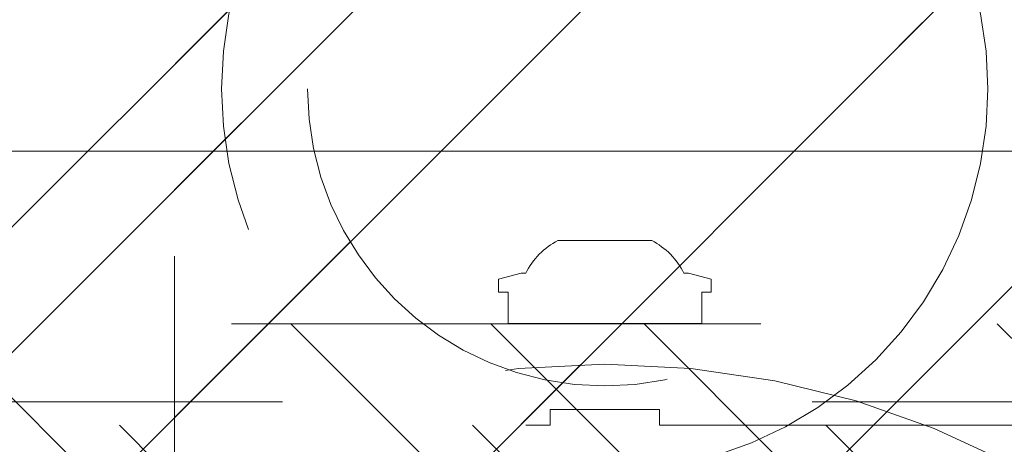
# Model space of a CAD drawing. Header units: inches. Extents: x -465 to -303, y -234 to 7.
# Tile 30 of 81: x -394.53 to -392.05, y 2.68 to 3.75. Entities that reach past the tile are written whole.
import ezdxf

# ---------------------------------------------------------------- set-up
doc = ezdxf.new("R2010")
doc.units = ezdxf.units.IN
doc.header["$LTSCALE"] = 32
doc.header["$MEASUREMENT"] = 0
doc.header["$PDMODE"] = 1
doc.header["$PDSIZE"] = -2
doc.linetypes.add('Dash Style-1', pattern=[0.083328, 0.041656, -0.041672])
for name, color, linetype, lineweight in [('DashLine', 7, 'Dash Style-1', 13), ('DashLineFill', 7, 'Dash Style-1', 13), ('Drawing', 7, 'Continuous', 18), ('None', 7, 'Continuous', 18), ('SolidLine', 7, 'Continuous', 15), ('Wood_1-H', 7, 'Continuous', 13)]:
    doc.layers.add(name, color=color, linetype=linetype, lineweight=lineweight)
pattern_1 = [(45, (0, 0), (-1.61301565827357, 1.935715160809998), []), (45, (-1.0608, 1.0608), (-0.4723460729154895, 0.4167612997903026), [])]

# ---------------------------------------------------------------- blocks, each defined once
blk = doc.blocks.new('1BRPX5-Util_Bkt_Sm-F (2D)')
at = {"layer": 'DashLineFill', "linetype": 'Continuous', "lineweight": 13}
h = blk.add_hatch(dxfattribs=at)
h.set_pattern_fill('Steel', color=253, style=0, pattern_type=2)
h.set_pattern_definition(pattern_1)
edge = h.paths.add_edge_path()
edge.add_line((-4.468503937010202, 4.413385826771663), (-3.12992125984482, 4.413385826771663))
edge.add_line((-3.12992125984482, 4.413385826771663), (-3.12992125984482, -1.854330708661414))
edge.add_line((-3.12992125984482, -1.854330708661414), (-4.468503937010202, -1.854330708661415))
edge.add_line((-4.468503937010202, -1.854330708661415), (-4.468503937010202, -1.988188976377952))
edge.add_line((-4.468503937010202, -1.988188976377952), (-2.421259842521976, -1.988188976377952))
edge.add_line((-2.421259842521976, -1.988188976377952), (-2.421259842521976, -2.366141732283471))
edge.add_arc((-2.303149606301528, -2.366141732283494), 0.1181102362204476, 179.9999999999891, 270.000000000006)
edge.add_line((-2.303149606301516, -2.484251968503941), (2.303149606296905, -2.484251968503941))
edge.add_arc((2.303149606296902, -2.366141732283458), 0.1181102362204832, 270.0000000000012, 359.9999999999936)
edge.add_line((2.421259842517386, -2.366141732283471), (2.421259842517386, -1.988188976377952))
edge.add_line((2.421259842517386, -1.988188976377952), (4.468503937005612, -1.988188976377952))
edge.add_line((4.468503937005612, -1.988188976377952), (4.468503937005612, -1.854330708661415))
edge.add_line((4.468503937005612, -1.854330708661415), (3.12992125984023, -1.854330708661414))
edge.add_line((3.12992125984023, -1.854330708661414), (3.12992125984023, 4.413385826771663))
edge.add_line((3.12992125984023, 4.413385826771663), (4.468503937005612, 4.413385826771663))
edge.add_line((4.468503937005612, 4.413385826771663), (4.468503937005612, 4.547244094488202))
edge.add_line((4.468503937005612, 4.547244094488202), (2.421259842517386, 4.547244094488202))
edge.add_line((2.421259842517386, 4.547244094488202), (2.421259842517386, 4.925196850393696))
edge.add_arc((2.303149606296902, 4.925196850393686), 0.1181102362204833, 5.365542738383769e-12, 89.99999999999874)
edge.add_line((2.303149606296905, 5.043307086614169), (-2.303149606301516, 5.043307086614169))
edge.add_arc((-2.303149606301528, 4.92519685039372), 0.1181102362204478, 89.99999999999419, 180.0000000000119)
edge.add_line((-2.421259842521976, 4.925196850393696), (-2.421259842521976, 4.547244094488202))
edge.add_line((-2.421259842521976, 4.547244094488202), (-4.468503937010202, 4.547244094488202))
edge.add_line((-4.468503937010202, 4.547244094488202), (-4.468503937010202, 4.413385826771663))
blk = doc.blocks.new('Slate-LegBrace (2D)')
at = {"layer": 'DashLineFill', "linetype": 'Continuous', "lineweight": 13}
h = blk.add_hatch(dxfattribs=at)
h.set_pattern_fill('Steel', color=253, style=0, pattern_type=2)
h.set_pattern_definition(pattern_1)
edge = h.paths.add_edge_path()
edge.add_line((-2.199587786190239, 0.1351515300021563), (-1.374775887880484, 0.1351515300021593))
edge.add_arc((3.636636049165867e-15, 0.01355418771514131), 1.380142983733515, 5.054592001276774, 174.9454079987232, ccw=False)
edge.add_line((1.374775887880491, 0.1351515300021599), (2.199718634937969, 0.1351515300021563))
edge.add_arc((6.542437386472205e-05, 0.01705725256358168), 2.202821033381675, 3.07312710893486, 176.9268728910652)
at = {"layer": 'DashLineFill', "flags": 128}
blk.add_lwpolyline([(-2.199587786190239, 0.1351515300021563), (-1.374775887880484, 0.1351515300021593, -0.9154551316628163), (1.374775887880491, 0.1351515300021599), (2.199718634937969, 0.1351515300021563, 0.9477524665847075)], format="xyb", close=True, dxfattribs=at)
blk = doc.blocks.new('TLLegSleeve (2D)')
at = {"layer": 'DashLineFill', "linetype": 'Continuous', "lineweight": 13}
h = blk.add_hatch(dxfattribs=at)
h.set_pattern_fill('Steel', color=253, style=0, pattern_type=2)
h.set_pattern_definition(pattern_1)
edge = h.paths.add_edge_path()
edge.add_line((1.08267716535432, 1.402343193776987), (1.08267716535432, 2.913385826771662))
edge.add_arc((-1.707523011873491e-13, 2.913385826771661), 1.08267716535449, 4.479377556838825e-14, 180)
edge.add_line((-1.082677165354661, 2.913385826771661), (-1.08267716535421, 1.402343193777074))
edge.add_arc((-1.332267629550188e-15, 2.886579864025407e-15), 1.771653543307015, 127.6698869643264, 412.330113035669)
edge.add_line((1.08267716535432, 1.402343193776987), (1.08267716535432, 1.402343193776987))
edge = h.paths.add_edge_path()
edge.add_arc((1.665334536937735e-15, 2.91338582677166), 0.7480314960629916, 180, 360)
edge.add_arc((1.665334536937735e-15, 2.91338582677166), 0.7480314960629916, 9.54166404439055e-15, 180)
edge.add_line((-0.7480314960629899, 2.91338582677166), (-0.7480314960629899, 2.91338582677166))
edge = h.paths.add_edge_path()
edge.add_arc((-1.723066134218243e-13, 5.70119602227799e-16), 1.437007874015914, 180, 360)
edge.add_arc((-1.723066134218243e-13, 9.149983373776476e-17), 1.437007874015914, 9.541664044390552e-15, 180)
edge.add_line((-1.437007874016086, 3.308097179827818e-16), (-1.437007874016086, 3.308097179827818e-16))
at = {"layer": 'DashLine', "color": 8, "flags": 128}
blk.add_lwpolyline([(0.9645669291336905, 2.913385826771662), (0.9599222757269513, 2.818841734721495), (0.9460330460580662, 2.725208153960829), (0.9230330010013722, 2.633386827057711), (0.8911436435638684, 2.544262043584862), (0.8506720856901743, 2.458692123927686), (0.8020080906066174, 2.37750115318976), (0.7456203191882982, 2.301471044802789), (0.6820518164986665, 2.231334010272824), (0.6119147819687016, 2.167765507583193), (0.5358846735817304, 2.111377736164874), (0.4546937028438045, 2.062713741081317), (0.3691237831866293, 2.022242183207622), (0.2799989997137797, 1.990352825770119), (0.1881776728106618, 1.967352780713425), (0.09454409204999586, 1.95346355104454), (-1.71201635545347e-13, 1.9488188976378), (-0.09454409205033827, 1.95346355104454), (-0.1881776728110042, 1.967352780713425), (-0.2799989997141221, 1.990352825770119), (-0.3691237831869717, 2.022242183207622), (-0.454693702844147, 2.062713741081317), (-0.5358846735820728, 2.111377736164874), (-0.611914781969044, 2.167765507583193), (-0.6820518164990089, 2.231334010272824), (-0.7456203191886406, 2.301471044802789), (-0.8020080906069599, 2.37750115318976), (-0.8506720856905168, 2.458692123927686), (-0.8911436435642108, 2.544262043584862), (-0.9230330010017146, 2.633386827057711), (-0.9460330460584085, 2.725208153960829), (-0.9599222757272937, 2.818841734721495), (-0.9645669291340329, 2.913385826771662), (-0.9599222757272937, 3.007929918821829), (-0.9460330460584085, 3.101563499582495), (-0.9230330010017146, 3.193384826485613), (-0.8911436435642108, 3.282509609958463), (-0.8506720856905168, 3.368079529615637), (-0.8020080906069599, 3.449270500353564), (-0.7456203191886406, 3.525300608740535), (-0.6820518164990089, 3.5954376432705), (-0.611914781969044, 3.659006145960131), (-0.5358846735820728, 3.715393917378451), (-0.454693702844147, 3.764057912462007), (-0.3691237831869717, 3.804529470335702), (-0.2799989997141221, 3.836418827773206), (-0.1881776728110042, 3.859418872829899), (-0.09454409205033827, 3.873308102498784), (-1.71201635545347e-13, 3.877952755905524), (0.09454409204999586, 3.873308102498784), (0.1881776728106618, 3.859418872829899), (0.2799989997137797, 3.836418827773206), (0.3691237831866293, 3.804529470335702), (0.4546937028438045, 3.764057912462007), (0.5358846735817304, 3.715393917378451), (0.6119147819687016, 3.659006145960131), (0.6820518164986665, 3.5954376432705), (0.7456203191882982, 3.525300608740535), (0.8020080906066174, 3.449270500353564), (0.8506720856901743, 3.368079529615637), (0.8911436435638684, 3.282509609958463), (0.9230330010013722, 3.193384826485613), (0.9460330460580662, 3.101563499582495), (0.9599222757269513, 3.007929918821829)], close=True, dxfattribs=at)
at = {"layer": 'DashLineFill', "flags": 128}
for points in [[(1.08267716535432, 1.402343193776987), (1.08267716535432, 2.913385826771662, 0.9999999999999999), (-1.082677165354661, 2.913385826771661), (-1.08267716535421, 1.402343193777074, 2.931618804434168), (1.08267716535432, 1.402343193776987)], [(-0.7480314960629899, 2.91338582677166, 0.9999999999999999), (0.7480314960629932, 2.91338582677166, 0.9999999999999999), (-0.7480314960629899, 2.91338582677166)]]:
    blk.add_lwpolyline(points, format="xyb", close=True, dxfattribs=at)
at = {"layer": 'DashLineFill', "linetype": 'Continuous', "lineweight": 5}
blk.add_point((1.118964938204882e-15, 2.91338582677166), dxfattribs=at)
blk = doc.blocks.new('Group-11')
at = {"layer": 'Wood_1-H', "color": 7}
for name, p in [('1BRPX5-Util_Bkt_Sm-F (2D)', (17.99212598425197, -5.314960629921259)), ('TLLegSleeve (2D)', (17.99212598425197, -5.31496062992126)), ('Slate-LegBrace (2D)', (17.99212598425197, -5.31496062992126))]:
    blk.add_blockref(name, p, dxfattribs=at)
blk = doc.blocks.new('Group-12')
at = {"layer": 'None'}
blk.add_blockref('Group-11', (0, 0), dxfattribs=at)
blk = doc.blocks.new('SL Utility Cabinet (2D)')
at = {"layer": 'None'}
blk.add_blockref('Group-12', (0, 0), dxfattribs=at)
at = {"layer": 'Drawing', "color": 0, "flags": 1}
for tag in ['Tag', 'Catalog', 'Option1', 'Option2', 'Option3', 'Option4', 'Option5', 'Option6', 'Option7', 'Option8', 'Option9', 'Option10', 'Option11', 'Option12', 'Custom', 'FinishGroup', 'Discount', 'Item2', 'Item3', 'Item6', 'Item9', 'Item10', 'Item12', 'Item13', 'Item16', 'Item19', 'Item20', 'Item21', 'Item22', 'Item23', 'Item24', 'Item25', 'Item8', 'Item18', 'Item1', 'Item4', 'Item5', 'Item7', 'Item11', 'Item14', 'Item15', 'Item17']:
    blk.add_attdef(tag, (-51.58792002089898, 4.551681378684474), '', height=0.007086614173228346, dxfattribs=at)
blk = doc.blocks.new('Group-33')
at = {"layer": 'DashLine'}
blk.add_open_spline([(35.63061417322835, -2.559055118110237), (35.63005118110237, -14.01555511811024), (35.62948818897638, -25.47205511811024), (35.63079271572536, -28.04254894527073), (35.44248818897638, -30.60705511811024), (33.45248818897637, -57.87905511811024), (31.46248818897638, -85.15105511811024), (31.25483798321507, -86.46381643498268), (29.93148818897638, -86.57505511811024), (19.09448818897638, -86.57505511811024), (8.257488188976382, -86.57505511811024), (6.9341383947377, -86.46381643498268), (6.726488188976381, -85.15105511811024), (4.736488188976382, -57.87905511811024), (2.746488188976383, -30.60705511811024), (2.558183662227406, -28.04254894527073), (2.559488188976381, -25.47205511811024), (2.558925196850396, -14.01555511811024), (2.558362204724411, -2.559055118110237), (19.09448818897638, -2.559055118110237), (35.63061417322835, -2.559055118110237)], degree=2, knots=[0, 0, 0, 0.1016019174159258, 0.1016019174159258, 0.124398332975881, 0.124398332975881, 0.3668165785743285, 0.3668165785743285, 0.3785993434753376, 0.3785993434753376, 0.4747500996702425, 0.4747500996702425, 0.4865328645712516, 0.4865328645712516, 0.7289511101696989, 0.7289511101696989, 0.7517475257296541, 0.7517475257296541, 0.8533494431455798, 0.8533494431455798, 1, 1, 1], dxfattribs=at)
at = {"layer": 'SolidLine'}
blk.add_open_spline([(37.08661417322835, -2.559055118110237), (19.09448818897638, -2.559055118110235), (1.102362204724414, -2.559055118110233), (1.102425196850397, -14.01555511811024), (1.10248818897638, -25.47205511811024), (1.103183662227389, -28.09554894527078), (1.293488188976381, -30.71305511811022), (3.28348818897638, -57.98505511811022), (5.27348818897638, -85.25705511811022), (5.677730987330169, -87.81563948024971), (8.257488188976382, -88.03105511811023), (19.09448818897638, -88.03105511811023), (29.93148818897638, -88.03105511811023), (32.5112453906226, -87.81563948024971), (32.91548818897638, -85.25705511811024), (34.90548818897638, -57.98505511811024), (36.89548818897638, -30.71305511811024), (37.08579271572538, -28.09554894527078), (37.08648818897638, -25.47205511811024), (37.08655118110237, -14.01555511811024), (37.08661417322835, -2.559055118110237)], degree=2, knots=[0, 0, 0, 0.1539886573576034, 0.1539886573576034, 0.2520410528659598, 0.2520410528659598, 0.2744946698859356, 0.2744946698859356, 0.508445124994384, 0.508445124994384, 0.530607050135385, 0.530607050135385, 0.6233816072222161, 0.6233816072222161, 0.6455435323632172, 0.6455435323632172, 0.8794939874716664, 0.8794939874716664, 0.9019476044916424, 0.9019476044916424, 1, 1, 1], dxfattribs=at)
blk = doc.blocks.new('Group-45')
at = {"layer": 'DashLineFill', "linetype": 'Continuous', "lineweight": 13}
h = blk.add_hatch(dxfattribs=at)
h.set_pattern_fill('Steel', color=253, style=0, pattern_type=2)
h.set_pattern_definition(pattern_1)
h.paths.add_polyline_path([(-2.066929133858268, 1.397637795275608), (2.066929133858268, 1.397637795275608), (2.066929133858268, 0.1377952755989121), (2.106299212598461, 0.1377952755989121), (2.106299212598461, -0.1377952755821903), (2.066929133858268, -0.1377952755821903), (2.066929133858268, -5.275590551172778), (2.106299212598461, -5.275590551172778), (2.106299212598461, -5.55118110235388), (2.066929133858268, -5.55118110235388), (2.066929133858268, -5.82677165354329), (-2.066929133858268, -5.82677165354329), (-2.066929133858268, -5.55118110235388), (-2.106299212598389, -5.55118110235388), (-2.106299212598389, -5.275590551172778), (-2.066929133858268, -5.275590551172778), (-2.066929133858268, -0.1377952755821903), (-2.106299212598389, -0.1377952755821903), (-2.106299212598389, 0.1377952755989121), (-2.066929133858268, 0.1377952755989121)])
at = {"layer": 'DashLineFill', "flags": 128}
blk.add_lwpolyline([(-2.066929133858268, 1.397637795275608), (2.066929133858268, 1.397637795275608), (2.066929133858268, 0.1377952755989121), (2.106299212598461, 0.1377952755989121), (2.106299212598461, -0.1377952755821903), (2.066929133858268, -0.1377952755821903), (2.066929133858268, -5.275590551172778), (2.106299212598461, -5.275590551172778), (2.106299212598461, -5.55118110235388), (2.066929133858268, -5.55118110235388), (2.066929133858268, -5.82677165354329), (-2.066929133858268, -5.82677165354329), (-2.066929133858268, -5.55118110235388), (-2.106299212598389, -5.55118110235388), (-2.106299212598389, -5.275590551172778), (-2.066929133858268, -5.275590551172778), (-2.066929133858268, -0.1377952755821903), (-2.106299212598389, -0.1377952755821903), (-2.106299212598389, 0.1377952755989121), (-2.066929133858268, 0.1377952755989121)], close=True, dxfattribs=at)
blk = doc.blocks.new('TL14_upper_leg (2D)')
at = {"layer": 'SolidLine', "flags": 128}
blk.add_lwpolyline([(2.322834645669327, 0.2436987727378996), (2.401574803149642, 0.2436987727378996), (2.401574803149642, 0.2677219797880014), (2.434055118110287, 0.2677219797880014), (2.4493110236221, 0.2107861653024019), (2.4493110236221, 0.1992105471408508, -0.1579749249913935), (2.531479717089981, 0.1180761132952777), (2.531479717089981, -0.1180652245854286, -0.1560270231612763), (2.4493110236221, -0.1991401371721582), (2.4493110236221, -0.2107752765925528), (2.434055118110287, -0.2677110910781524), (2.401574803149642, -0.2677110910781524), (2.401574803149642, -0.2436878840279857), (2.322834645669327, -0.2436878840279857)], format="xyb", close=True, dxfattribs=at)
at = {"layer": 'DashLine', "color": 7}
blk.add_blockref('Group-45', (0, 0), dxfattribs=at)
blk = doc.blocks.new('1BRPT9-Bracket (2D)')
at = {"layer": 'DashLineFill', "linetype": 'Continuous', "lineweight": 13}
h = blk.add_hatch(dxfattribs=at)
h.set_pattern_fill('Steel', color=253, style=0, pattern_type=2)
h.set_pattern_definition(pattern_1)
edge = h.paths.add_edge_path()
edge.add_arc((1.677931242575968, -8.488188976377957), 0.2519685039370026, 269.999999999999, 360.0000000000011)
edge.add_line((1.929899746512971, -8.488188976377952), (1.929899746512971, -7.480314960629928))
edge.add_line((1.929899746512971, -7.480314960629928), (2.323600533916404, -7.480314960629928))
edge.add_line((2.323600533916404, -7.480314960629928), (2.323600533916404, 7.461135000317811))
edge.add_line((2.323600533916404, 7.461135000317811), (1.929899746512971, 7.480314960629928))
edge.add_line((1.929899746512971, 7.480314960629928), (1.929899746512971, 8.488188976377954))
edge.add_arc((1.677931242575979, 8.488188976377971), 0.2519685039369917, 359.999999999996, 450.0000000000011)
edge.add_line((1.677931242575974, 8.740157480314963), (-2.32206875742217, 8.740157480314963))
edge.add_line((-2.32206875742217, 8.740157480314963), (-2.32206875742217, -8.74015748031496))
edge.add_line((-2.32206875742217, -8.74015748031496), (1.677931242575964, -8.74015748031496))
at = {"layer": 'DashLineFill'}
blk.add_line((-2.125218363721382, 8.740157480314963), (-2.125218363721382, -8.74015748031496), dxfattribs=at)
at = {"layer": 'DashLineFill', "flags": 128}
blk.add_lwpolyline([(1.677931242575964, -8.74015748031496, 0.4142135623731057), (1.929899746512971, -8.488188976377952), (1.929899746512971, -7.480314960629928), (2.323600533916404, -7.480314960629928), (2.323600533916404, 7.461135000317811), (1.929899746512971, 7.480314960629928), (1.929899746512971, 8.488188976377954, 0.4142135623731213), (1.677931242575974, 8.740157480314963), (-2.32206875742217, 8.740157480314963), (-2.32206875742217, -8.74015748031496)], format="xyb", close=True, dxfattribs=at)
blk = doc.blocks.new('Group-70')
at = {"layer": 'None', "color": 7}
for name, p, rotation in [('TL14_upper_leg (2D)', (17.99212598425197, -5.31496062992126), 90), ('1BRPT9-Bracket (2D)', (19.10629921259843, -5.31496062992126), 270)]:
    blk.add_blockref(name, p, dxfattribs=dict(at, rotation=rotation))
blk = doc.blocks.new('Group-80')
at = {"layer": 'None'}
for name in ['Group-33', 'Group-70']:
    blk.add_blockref(name, (0, 0), dxfattribs=at)
blk = doc.blocks.new('SL L Desk (2D)')
at = {"layer": 'None'}
blk.add_blockref('Group-80', (0, 0), dxfattribs=at)
at = {"layer": 'Drawing', "color": 0, "flags": 1}
for tag in ['Tag', 'Catalog', 'Option1', 'Option2', 'Option3', 'Option4', 'Option5', 'Option6', 'Option7', 'Option8', 'Option9', 'Option10', 'Option11', 'Option12', 'Custom', 'FinishGroup', 'Discount', 'Item2', 'Item3', 'Item6', 'Item9', 'Item10', 'Item12', 'Item13', 'Item16', 'Item19', 'Item20', 'Item21', 'Item22', 'Item23', 'Item24', 'Item25', 'Item8', 'Item18', 'Item1', 'Item4', 'Item5', 'Item7', 'Item11', 'Item14', 'Item15', 'Item17']:
    blk.add_attdef(tag, (-51.58772091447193, -67.0772036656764), '', height=0.007086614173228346, dxfattribs=at)

msp = doc.modelspace()

# ---------------------------------------------------------------- block references
at = {"layer": 'Drawing'}
msp.add_blockref('SL Utility Cabinet (2D)', (-411.0472440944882, 5.976377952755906), dxfattribs=at)

# ---------------------------------------------------------------- next in the draw order: block references
msp.add_blockref('SL L Desk (2D)', (-411.0470449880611, 5.976377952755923), dxfattribs=at)

doc.saveas('drawing.dxf')
